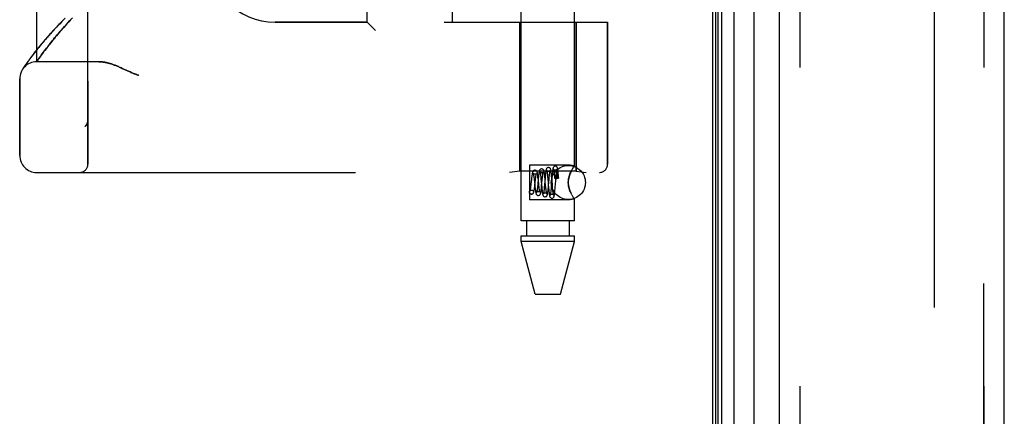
# Model space of a CAD drawing. Header units: inches. Extents: x 0 to 212, y 0 to 138.
# Tile 108 of 256: x 16.5 to 20.11, y 74.45 to 75.9. Entities that reach past the tile are written whole.
import ezdxf

# ---------------------------------------------------------------- set-up
doc = ezdxf.new("R2010")
doc.units = ezdxf.units.IN
doc.header["$LTSCALE"] = 11.6875
doc.header["$MEASUREMENT"] = 0
doc.linetypes.add('HIDDEN', pattern=[0.2, 0.1, -0.1])
doc.layers.get('0').update_dxf_attribs({"linetype": 'CONTINUOUS'})
for name, color, linetype in [('DEFAULT_2', 8, 'HIDDEN'), ('LEFTHAND_DOOR_ASSEMBLY', 7, 'CONTINUOUS'), ('RIGHTHAND_DOOR_ASSEMBLY', 7, 'CONTINUOUS')]:
    doc.layers.add(name, color=color, linetype=linetype)

msp = doc.modelspace()

# ---------------------------------------------------------------- linework, layer by layer
at = {"color": 3, "linetype": 'Continuous'}
msp.add_line((19.0405, 98.2168), (19.0405, 38.4248), dxfattribs=at)
at = {"layer": 'DEFAULT_2', "color": 8, "linetype": 'HIDDEN'}
msp.add_line((19.853, 97.0552), (19.853, 39.5864), dxfattribs=at)
at = {"layer": 'LEFTHAND_DOOR_ASSEMBLY', "color": 7, "linetype": 'Continuous'}
for p, q in [((19.1182, 97.9862), (19.1182, 38.6554)), ((19.0524, 38.6735), (19.0524, 97.9681)), ((19.0612, 38.6711), (19.0612, 97.9705)), ((19.0748, 38.6644), (19.0748, 97.9772)), ((19.1934, 38.6838), (19.1934, 97.9578))]:
    msp.add_line(p, q, dxfattribs=at)
at = {"layer": 'LEFTHAND_DOOR_ASSEMBLY', "color": 3, "linetype": 'Continuous'}
for p, q in [((19.2855, 38.7058), (19.2855, 97.9358)), ((20.1105, 38.7058), (20.1105, 97.9358))]:
    msp.add_line(p, q, dxfattribs=at)
at = {"layer": 'LEFTHAND_DOOR_ASSEMBLY', "color": 8, "linetype": 'HIDDEN'}
for p, q in [((19.3605, 97.9358), (19.3605, 38.7058)), ((20.0355, 38.7058), (20.0355, 97.9358)), ((16.749, 75.3746), (16.749, 78.0171)), ((18.3385, 75.1678), (18.3385, 78.0158)), ((18.5345, 75.3693), (18.5345, 78.0158)), ((16.5615, 75.7508), (16.5615, 77.6408)), ((17.774, 75.8958), (17.774, 77.4958)), ((18.0865, 75.8958), (18.0865, 77.4958)), ((16.6573, 75.873), (16.6631, 75.8795)), ((16.6631, 75.8795), (16.6692, 75.8862)), ((16.6692, 75.8862), (16.6755, 75.8932)), ((16.6755, 75.8932), (16.6822, 75.9003)), ((16.6822, 75.9003), (16.6891, 75.9077)), ((17.774, 75.8958), (17.4365, 75.8958)), ((17.774, 75.8958), (17.804, 75.8658)), ((18.0565, 75.8958), (18.6553, 75.8958)), ((18.3335, 75.8958), (18.3335, 75.3498)), ((18.5395, 75.8958), (18.5395, 75.3498)), ((18.6553, 75.8958), (18.6553, 75.3746)), ((16.6272, 75.8379), (16.6317, 75.8433)), ((16.6317, 75.8433), (16.6364, 75.8489)), ((16.6364, 75.8489), (16.6413, 75.8546)), ((16.6413, 75.8546), (16.6464, 75.8606)), ((16.6464, 75.8606), (16.6518, 75.8667)), ((16.6518, 75.8667), (16.6573, 75.873)), ((16.573, 75.8089), (16.5671, 75.8017)), ((16.6004, 75.8044), (16.6038, 75.8087)), ((16.6038, 75.8087), (16.6073, 75.8132)), ((16.6073, 75.8132), (16.611, 75.8178)), ((16.611, 75.8178), (16.6148, 75.8226)), ((16.6148, 75.8226), (16.6187, 75.8276)), ((16.6187, 75.8276), (16.6229, 75.8326)), ((16.6229, 75.8326), (16.6272, 75.8379)), ((16.5428, 75.7705), (16.5389, 75.7653)), ((16.547, 75.7761), (16.5428, 75.7705)), ((16.5515, 75.7819), (16.547, 75.7761)), ((16.5564, 75.7882), (16.5515, 75.7819)), ((16.5616, 75.7947), (16.5564, 75.7882)), ((16.5671, 75.8017), (16.5616, 75.7947)), ((16.5718, 75.7657), (16.5749, 75.77)), ((16.5749, 75.77), (16.5782, 75.7746)), ((16.5782, 75.7746), (16.5817, 75.7795)), ((16.5817, 75.7795), (16.5855, 75.7847)), ((16.5855, 75.7847), (16.5897, 75.7902)), ((16.5897, 75.7902), (16.5941, 75.7961)), ((16.5941, 75.7961), (16.5972, 75.8002)), ((16.5972, 75.8002), (16.6004, 75.8044)), ((16.5166, 75.7337), (16.5144, 75.7303)), ((16.5193, 75.7377), (16.5166, 75.7337)), ((16.5214, 75.7407), (16.5193, 75.7377)), ((16.5237, 75.744), (16.5214, 75.7407)), ((16.5262, 75.7477), (16.5237, 75.744)), ((16.529, 75.7516), (16.5262, 75.7477)), ((16.532, 75.7558), (16.529, 75.7516)), ((16.5353, 75.7604), (16.532, 75.7558)), ((16.5389, 75.7653), (16.5353, 75.7604)), ((16.5615, 75.7508), (16.5656, 75.7568)), ((16.7895, 75.7508), (16.5615, 75.7508)), ((16.5656, 75.7568), (16.5684, 75.7608)), ((16.5684, 75.7608), (16.5718, 75.7657)), ((16.5107, 75.7248), (16.5091, 75.7223)), ((16.5125, 75.7276), (16.5107, 75.7248)), ((16.5144, 75.7303), (16.5125, 75.7276)), ((16.8753, 75.7265), (16.8835, 75.7227)), ((16.8835, 75.7227), (16.9002, 75.7149)), ((16.499, 75.4071), (16.499, 75.6883)), ((16.749, 75.5359), (16.749, 75.5356)), ((16.7387, 75.5132), (16.7389, 75.5134)), ((16.5615, 75.3446), (18.6253, 75.3446)), ((18.3335, 75.3498), (18.296, 75.3446)), ((18.5395, 75.3498), (18.3335, 75.3498)), ((18.3685, 75.3713), (18.3685, 75.2443)), ((18.5185, 75.3713), (18.3685, 75.3713)), ((18.4347, 75.337), (18.4351, 75.3331)), ((18.4502, 75.3309), (18.4498, 75.336)), ((18.4594, 75.3431), (18.4598, 75.3393)), ((18.4598, 75.3393), (18.4601, 75.3351)), ((18.4667, 75.3325), (18.4671, 75.3365)), ((18.4671, 75.3365), (18.4674, 75.3403)), ((18.4693, 75.3374), (18.4692, 75.3362)), ((18.4692, 75.3362), (18.4692, 75.3349)), ((18.4694, 75.3402), (18.4693, 75.3393)), ((18.4693, 75.3393), (18.4693, 75.3384)), ((18.4693, 75.3384), (18.4693, 75.3374)), ((18.4695, 75.3422), (18.4694, 75.3416)), ((18.4694, 75.3416), (18.4694, 75.3409)), ((18.4694, 75.3409), (18.4694, 75.3402)), ((18.4742, 75.3361), (18.474, 75.3375)), ((18.4744, 75.3346), (18.4742, 75.3361)), ((18.475, 75.3359), (18.4745, 75.3411)), ((18.5345, 75.3693), (18.5185, 75.3713)), ((18.5214, 75.3481), (18.5185, 75.3417)), ((18.5296, 75.3623), (18.5271, 75.3584)), ((18.5395, 75.3498), (18.577, 75.3446)), ((18.3742, 75.3028), (18.3737, 75.2978)), ((18.376, 75.3191), (18.3742, 75.3028)), ((18.3855, 75.3239), (18.3861, 75.3188)), ((18.3861, 75.3188), (18.387, 75.3103)), ((18.387, 75.3103), (18.388, 75.3011)), ((18.388, 75.3011), (18.3889, 75.2921)), ((18.3886, 75.2977), (18.3909, 75.3187)), ((18.3909, 75.3187), (18.3915, 75.3233)), ((18.4012, 75.3221), (18.399, 75.2995)), ((18.4008, 75.3217), (18.4001, 75.327)), ((18.4014, 75.3162), (18.4008, 75.3217)), ((18.4028, 75.3021), (18.4014, 75.3162)), ((18.4036, 75.2943), (18.4028, 75.3021)), ((18.4102, 75.3292), (18.4107, 75.3249)), ((18.4107, 75.3249), (18.4111, 75.3202)), ((18.4111, 75.3202), (18.4121, 75.3097)), ((18.4121, 75.3097), (18.4129, 75.3013)), ((18.4129, 75.3013), (18.4139, 75.29)), ((18.4135, 75.2955), (18.4157, 75.3182)), ((18.4157, 75.3182), (18.4164, 75.325)), ((18.4164, 75.325), (18.4169, 75.3292)), ((18.4263, 75.3251), (18.424, 75.2991)), ((18.4254, 75.3271), (18.4248, 75.3323)), ((18.4259, 75.3217), (18.4254, 75.3271)), ((18.427, 75.3107), (18.4259, 75.3217)), ((18.4281, 75.2977), (18.427, 75.3107)), ((18.4351, 75.3331), (18.4355, 75.3287)), ((18.4355, 75.3287), (18.4361, 75.3215)), ((18.4386, 75.2953), (18.4408, 75.3205)), ((18.4408, 75.3205), (18.4415, 75.3279)), ((18.4415, 75.3279), (18.4419, 75.3323)), ((18.4513, 75.3274), (18.4486, 75.2933)), ((18.4507, 75.3255), (18.4502, 75.3309)), ((18.4517, 75.3138), (18.4507, 75.3255)), ((18.4518, 75.3331), (18.4513, 75.3274)), ((18.4529, 75.2991), (18.4517, 75.3138)), ((18.4601, 75.3351), (18.4605, 75.3306)), ((18.4605, 75.3306), (18.461, 75.3243)), ((18.4633, 75.2901), (18.4662, 75.3259)), ((18.4662, 75.3259), (18.4667, 75.3325)), ((18.4685, 75.322), (18.4692, 75.322)), ((18.4692, 75.3349), (18.4692, 75.3334)), ((18.4692, 75.3334), (18.4692, 75.3318)), ((18.4692, 75.3318), (18.4692, 75.329)), ((18.4692, 75.329), (18.4692, 75.3258)), ((18.4692, 75.3258), (18.4692, 75.322)), ((18.4746, 75.3329), (18.4744, 75.3346)), ((18.4748, 75.3309), (18.4746, 75.3329)), ((18.4751, 75.3288), (18.4748, 75.3309)), ((18.4755, 75.3302), (18.475, 75.3359)), ((18.4753, 75.3263), (18.4751, 75.3288)), ((18.4756, 75.3236), (18.4753, 75.3263)), ((18.476, 75.3244), (18.4755, 75.3302)), ((18.376, 75.2653), (18.3746, 75.2655)), ((18.3746, 75.2654), (18.3761, 75.2653)), ((18.376, 75.2803), (18.3774, 75.2801)), ((18.3761, 75.2803), (18.3774, 75.2802)), ((18.3889, 75.2921), (18.3895, 75.2866)), ((18.399, 75.2995), (18.3984, 75.2943)), ((18.413, 75.2905), (18.4135, 75.2955)), ((18.4139, 75.29), (18.4145, 75.2848)), ((18.4145, 75.2848), (18.415, 75.2799)), ((18.4288, 75.2906), (18.4281, 75.2977)), ((18.4293, 75.2862), (18.4288, 75.2906)), ((18.4297, 75.2822), (18.4293, 75.2862)), ((18.438, 75.2994), (18.4389, 75.2879)), ((18.4381, 75.2896), (18.4386, 75.2953)), ((18.4389, 75.2879), (18.4394, 75.2823)), ((18.4394, 75.2823), (18.4399, 75.277)), ((18.448, 75.2859), (18.4476, 75.2814)), ((18.4486, 75.2933), (18.448, 75.2859)), ((18.4539, 75.2883), (18.4529, 75.2991)), ((18.4543, 75.2835), (18.4539, 75.2883)), ((18.4547, 75.2791), (18.4543, 75.2835)), ((18.4551, 75.2751), (18.4547, 75.2791)), ((18.4629, 75.2848), (18.4633, 75.2901)), ((18.5185, 75.2739), (18.5214, 75.2675)), ((18.5243, 75.262), (18.5214, 75.2675)), ((18.5185, 75.2443), (18.3685, 75.2443)), ((18.5345, 75.2463), (18.5185, 75.2443)), ((18.5342, 75.2468), (18.5345, 75.2463)), ((18.5345, 75.1678), (18.5345, 75.2463)), ((18.5345, 75.1678), (18.3385, 75.1678)), ((18.358, 75.1678), (18.358, 75.1128)), ((18.515, 75.1678), (18.515, 75.1128)), ((18.3385, 75.0919), (18.3385, 75.1128)), ((18.3385, 75.1128), (18.5345, 75.1128)), ((18.39, 74.8978), (18.3385, 75.0919)), ((18.5345, 75.0919), (18.3385, 75.0919)), ((18.483, 74.8978), (18.5345, 75.0919)), ((18.5345, 75.0919), (18.5345, 75.1128)), ((18.39, 74.8978), (18.483, 74.8978))]:
    msp.add_line(p, q, dxfattribs=at)
for points in [[(16.6653, 75.9101), (16.6599, 75.9048), (16.6547, 75.8995), (16.6496, 75.8942), (16.6446, 75.8891), (16.6397, 75.884), (16.6349, 75.879), (16.6303, 75.874), (16.6257, 75.8691), (16.6213, 75.8643), (16.6169, 75.8596), (16.6127, 75.8549), (16.6086, 75.8503), (16.6046, 75.8458), (16.6006, 75.8414), (16.5968, 75.837), (16.5931, 75.8328), (16.5895, 75.8286), (16.586, 75.8245), (16.5826, 75.8205), (16.5793, 75.8165), (16.573, 75.8089)], [(16.7895, 75.7508), (16.7911, 75.7508), (16.7927, 75.7507), (16.7944, 75.7507), (16.796, 75.7506), (16.7977, 75.7505), (16.7995, 75.7503), (16.8013, 75.7501), (16.8031, 75.7499), (16.8049, 75.7497), (16.8068, 75.7494), (16.8087, 75.7491), (16.8107, 75.7488), (16.8127, 75.7484), (16.8147, 75.748), (16.8168, 75.7476), (16.8189, 75.7471), (16.8211, 75.7466), (16.8233, 75.746), (16.8256, 75.7454), (16.8279, 75.7447), (16.8303, 75.744), (16.8327, 75.7433), (16.8352, 75.7425), (16.8378, 75.7417), (16.8404, 75.7408), (16.8431, 75.7398), (16.8458, 75.7388), (16.8487, 75.7377), (16.8516, 75.7366), (16.8546, 75.7354), (16.8578, 75.7341), (16.861, 75.7328), (16.8644, 75.7313), (16.8679, 75.7298), (16.8715, 75.7282), (16.8753, 75.7265)], [(16.9002, 75.7149), (16.9038, 75.7133), (16.9072, 75.7117), (16.9104, 75.7103), (16.9134, 75.7091), (16.9162, 75.7079), (16.9189, 75.7068), (16.9214, 75.7059), (16.9237, 75.705), (16.926, 75.7042), (16.9282, 75.7034), (16.9303, 75.7027), (16.9324, 75.702), (16.9345, 75.7014), (16.9365, 75.7008)], [(16.7387, 75.5132), (16.7389, 75.5134), (16.7392, 75.5136), (16.7394, 75.5138), (16.7396, 75.5141), (16.7399, 75.5143), (16.7401, 75.5145), (16.7403, 75.5147), (16.7405, 75.5149), (16.7407, 75.5151), (16.7409, 75.5153), (16.7411, 75.5156), (16.7413, 75.5158), (16.7415, 75.516), (16.7417, 75.5162), (16.7419, 75.5164), (16.7421, 75.5167), (16.7423, 75.5169), (16.7424, 75.5171), (16.7426, 75.5173), (16.7428, 75.5176)], [(16.747, 75.5251), (16.7468, 75.5245), (16.7465, 75.5239), (16.7463, 75.5233), (16.746, 75.5228), (16.7457, 75.5222), (16.7455, 75.5217), (16.7452, 75.5211), (16.7448, 75.5206), (16.7445, 75.5201), (16.7442, 75.5196), (16.7439, 75.519), (16.7435, 75.5185), (16.7432, 75.5181), (16.7428, 75.5176)], [(16.749, 75.5356), (16.749, 75.5352), (16.749, 75.5346), (16.749, 75.534), (16.7489, 75.5334), (16.7489, 75.5328), (16.7488, 75.5322), (16.7487, 75.5315), (16.7486, 75.5309), (16.7485, 75.5303), (16.7484, 75.5297), (16.7483, 75.5291), (16.7481, 75.5285), (16.748, 75.5279), (16.7478, 75.5274), (16.7476, 75.5268), (16.7474, 75.5262), (16.7472, 75.5256), (16.747, 75.5251)], [(18.3886, 75.3528), (18.3878, 75.3528), (18.386, 75.3523), (18.3843, 75.3515), (18.3829, 75.3504), (18.3819, 75.3493), (18.3812, 75.3482), (18.3807, 75.3471), (18.3803, 75.3461), (18.38, 75.345), (18.3797, 75.3438), (18.3794, 75.3425), (18.3791, 75.3411), (18.3788, 75.3395), (18.3785, 75.3377), (18.3782, 75.3358), (18.3779, 75.3338), (18.3776, 75.3316), (18.3772, 75.3293), (18.3769, 75.3269), (18.3766, 75.3244), (18.376, 75.3191)], [(18.3828, 75.3411), (18.3828, 75.341), (18.3829, 75.3407), (18.3831, 75.34), (18.3833, 75.3392), (18.3835, 75.3382), (18.3837, 75.337), (18.384, 75.3357), (18.3842, 75.3341), (18.3845, 75.3324), (18.3847, 75.3305), (18.385, 75.3285), (18.3853, 75.3263), (18.3855, 75.3239)], [(18.3886, 75.3378), (18.3877, 75.3379), (18.386, 75.3383), (18.3846, 75.3391), (18.3837, 75.3399), (18.3831, 75.3406), (18.3828, 75.341), (18.3828, 75.3411), (18.3828, 75.3411)], [(18.4001, 75.327), (18.3998, 75.3295), (18.3995, 75.3319), (18.3992, 75.3341), (18.3989, 75.3362), (18.3986, 75.3381), (18.3983, 75.3399), (18.398, 75.3415), (18.3977, 75.343), (18.3974, 75.3443), (18.397, 75.3455), (18.3966, 75.3467), (18.3961, 75.3478), (18.3955, 75.3489), (18.3945, 75.3501), (18.3932, 75.3513), (18.3914, 75.3522), (18.3895, 75.3527), (18.3886, 75.3528)], [(18.3943, 75.3406), (18.3943, 75.3409), (18.3944, 75.3411), (18.3944, 75.341), (18.3942, 75.3408), (18.3938, 75.3402), (18.3931, 75.3395), (18.3921, 75.3388), (18.3908, 75.3382), (18.3892, 75.3378), (18.3886, 75.3378)], [(18.3915, 75.3233), (18.392, 75.3274), (18.3922, 75.3293), (18.3925, 75.3311), (18.3927, 75.3328), (18.393, 75.3343), (18.3932, 75.3357), (18.3934, 75.337), (18.3936, 75.3381), (18.3938, 75.339), (18.394, 75.3398), (18.3942, 75.3404), (18.3943, 75.3406)], [(18.4136, 75.3578), (18.4128, 75.3578), (18.4109, 75.3573), (18.4092, 75.3565), (18.4078, 75.3553), (18.4069, 75.3542), (18.4062, 75.353), (18.4057, 75.3518), (18.4053, 75.3507), (18.4049, 75.3494), (18.4046, 75.348), (18.4042, 75.3464), (18.4039, 75.3446), (18.4036, 75.3427), (18.4033, 75.3405), (18.403, 75.3382), (18.4027, 75.3357), (18.4024, 75.3331), (18.4021, 75.3305), (18.4018, 75.3277), (18.4012, 75.3221)], [(18.4136, 75.3428), (18.4126, 75.3429), (18.4109, 75.3434), (18.4095, 75.3442), (18.4085, 75.345), (18.4079, 75.3457), (18.4077, 75.3461), (18.4076, 75.3463), (18.4076, 75.3462)], [(18.4076, 75.3462), (18.4076, 75.3462), (18.4077, 75.3459), (18.4079, 75.3455), (18.408, 75.3449), (18.4082, 75.3441), (18.4084, 75.3432), (18.4085, 75.3421), (18.4087, 75.3409), (18.4089, 75.3396), (18.4091, 75.3381), (18.4094, 75.3365), (18.4096, 75.3349), (18.4098, 75.3331), (18.41, 75.3312), (18.4102, 75.3292)], [(18.4248, 75.3323), (18.4246, 75.3347), (18.4243, 75.3371), (18.424, 75.3392), (18.4237, 75.3413), (18.4234, 75.3432), (18.4232, 75.3449), (18.4229, 75.3465), (18.4226, 75.348), (18.4223, 75.3493), (18.4219, 75.3505), (18.4215, 75.3516), (18.4211, 75.3527), (18.4204, 75.3539), (18.4195, 75.3551), (18.4182, 75.3563), (18.4165, 75.3572), (18.4145, 75.3577), (18.4136, 75.3578)], [(18.4194, 75.3459), (18.4195, 75.3461), (18.4195, 75.3462), (18.4195, 75.3462), (18.4193, 75.3459), (18.4189, 75.3453), (18.4182, 75.3446), (18.4173, 75.3439), (18.416, 75.3433), (18.4146, 75.3429), (18.4136, 75.3428)], [(18.4169, 75.3292), (18.4173, 75.3329), (18.4175, 75.3347), (18.4177, 75.3363), (18.4179, 75.3378), (18.4181, 75.3392), (18.4183, 75.3405), (18.4185, 75.3417), (18.4187, 75.3428), (18.4189, 75.3437), (18.4191, 75.3446), (18.4192, 75.3452), (18.4194, 75.3457), (18.4194, 75.3459)], [(18.4386, 75.3628), (18.4377, 75.3628), (18.4359, 75.3623), (18.4342, 75.3615), (18.4329, 75.3603), (18.4319, 75.3592), (18.4313, 75.3581), (18.4308, 75.3571), (18.4304, 75.356), (18.4301, 75.355), (18.4298, 75.3538), (18.4295, 75.3525), (18.4293, 75.351), (18.429, 75.3494), (18.4287, 75.3476), (18.4285, 75.3456), (18.4282, 75.3435), (18.4279, 75.3412), (18.4276, 75.3388), (18.4274, 75.3362), (18.4271, 75.3335), (18.4268, 75.3308), (18.4263, 75.3251)], [(18.4325, 75.3514), (18.4325, 75.3513), (18.4326, 75.3511), (18.4327, 75.3507), (18.4328, 75.3501), (18.433, 75.3494), (18.4332, 75.3485), (18.4333, 75.3475), (18.4335, 75.3464), (18.4337, 75.3451), (18.4339, 75.3437), (18.4341, 75.3422), (18.4343, 75.3406), (18.4345, 75.3389), (18.4347, 75.337)], [(18.4386, 75.3478), (18.4376, 75.3479), (18.4358, 75.3484), (18.4344, 75.3492), (18.4334, 75.3501), (18.4328, 75.3508), (18.4326, 75.3512), (18.4325, 75.3514), (18.4325, 75.3514)], [(18.4498, 75.336), (18.4495, 75.3384), (18.4493, 75.3406), (18.449, 75.3427), (18.4488, 75.3447), (18.4485, 75.3466), (18.4483, 75.3483), (18.448, 75.3498), (18.4478, 75.3513), (18.4476, 75.3526), (18.4473, 75.3537), (18.447, 75.3548), (18.4467, 75.3559), (18.4464, 75.3568), (18.446, 75.3578), (18.4454, 75.3589), (18.4445, 75.3601), (18.4432, 75.3613), (18.4414, 75.3622), (18.4395, 75.3627), (18.4386, 75.3628)], [(18.4445, 75.3511), (18.4446, 75.3513), (18.4446, 75.3514), (18.4446, 75.3513), (18.4444, 75.351), (18.444, 75.3504), (18.4434, 75.3497), (18.4424, 75.3489), (18.4411, 75.3483), (18.4396, 75.3479), (18.4386, 75.3478)], [(18.4419, 75.3323), (18.4424, 75.3364), (18.4426, 75.3382), (18.4428, 75.34), (18.443, 75.3416), (18.4432, 75.3432), (18.4434, 75.3446), (18.4435, 75.3459), (18.4437, 75.3471), (18.4439, 75.3481), (18.4441, 75.3491), (18.4442, 75.3498), (18.4444, 75.3505), (18.4445, 75.351), (18.4445, 75.3511)], [(18.4636, 75.3678), (18.4627, 75.3678), (18.4609, 75.3673), (18.4592, 75.3664), (18.4579, 75.3653), (18.457, 75.3642), (18.4563, 75.3632), (18.4559, 75.3622), (18.4555, 75.3612), (18.4552, 75.3602), (18.455, 75.3592), (18.4547, 75.358), (18.4545, 75.3568), (18.4543, 75.3554), (18.454, 75.3538), (18.4538, 75.3521), (18.4535, 75.3502), (18.4533, 75.3481), (18.453, 75.346), (18.4528, 75.3436), (18.4525, 75.3412), (18.4523, 75.3386), (18.4518, 75.3331)], [(18.4574, 75.3565), (18.4574, 75.3565), (18.4575, 75.3563), (18.4576, 75.3559), (18.4577, 75.3554), (18.4578, 75.3547), (18.458, 75.3539), (18.4581, 75.353), (18.4583, 75.352), (18.4585, 75.3508), (18.4586, 75.3495), (18.4588, 75.3481), (18.459, 75.3465), (18.4592, 75.3449), (18.4594, 75.3431)], [(18.4636, 75.3528), (18.4626, 75.3529), (18.4608, 75.3534), (18.4593, 75.3542), (18.4583, 75.3551), (18.4578, 75.3559), (18.4575, 75.3563), (18.4574, 75.3565)], [(18.4745, 75.3411), (18.4743, 75.3435), (18.4741, 75.3458), (18.4738, 75.3479), (18.4736, 75.3499), (18.4734, 75.3518), (18.4731, 75.3535), (18.4729, 75.355), (18.4727, 75.3564), (18.4724, 75.3577), (18.4722, 75.3589), (18.4719, 75.36), (18.4717, 75.361), (18.4713, 75.3619), (18.4709, 75.3629), (18.4703, 75.364), (18.4695, 75.3651), (18.4682, 75.3663), (18.4665, 75.3672), (18.4646, 75.3677), (18.4635, 75.3678)], [(18.4696, 75.3563), (18.4697, 75.3564), (18.4697, 75.3565), (18.4697, 75.3564), (18.4695, 75.356), (18.4691, 75.3555), (18.4684, 75.3547), (18.4674, 75.354), (18.4661, 75.3533), (18.4646, 75.3529), (18.4636, 75.3528)], [(18.4674, 75.3403), (18.4678, 75.3437), (18.468, 75.3453), (18.4681, 75.3468), (18.4683, 75.3482), (18.4685, 75.3495), (18.4686, 75.3507), (18.4688, 75.3519), (18.469, 75.3529), (18.4691, 75.3538), (18.4693, 75.3546), (18.4694, 75.3552), (18.4695, 75.3558), (18.4696, 75.3562), (18.4696, 75.3563)], [(18.474, 75.3375), (18.4739, 75.3381), (18.4738, 75.3387), (18.4737, 75.3393), (18.4736, 75.3398), (18.4735, 75.3403), (18.4734, 75.3408), (18.4734, 75.3412), (18.4733, 75.3416), (18.4732, 75.342), (18.4731, 75.3424), (18.4731, 75.3427), (18.473, 75.343), (18.4729, 75.3434), (18.4729, 75.3436), (18.4728, 75.3439), (18.4727, 75.3442), (18.4727, 75.3444), (18.4726, 75.3447), (18.4725, 75.3449), (18.4725, 75.3451), (18.4724, 75.3453), (18.4723, 75.3455), (18.4723, 75.3457), (18.4722, 75.3459), (18.4722, 75.3461), (18.4721, 75.3463), (18.472, 75.3465), (18.472, 75.3466), (18.4719, 75.3468), (18.4718, 75.3469), (18.4717, 75.3471), (18.4717, 75.3472), (18.4716, 75.3473), (18.4715, 75.3474), (18.4715, 75.3475), (18.4714, 75.3476), (18.4713, 75.3477), (18.4712, 75.3478), (18.4711, 75.3478), (18.471, 75.3478), (18.4709, 75.3479), (18.4708, 75.3478), (18.4707, 75.3477), (18.4705, 75.3476), (18.4704, 75.3474), (18.4703, 75.3472), (18.4702, 75.3471), (18.4702, 75.3469), (18.4701, 75.3467), (18.4701, 75.3466), (18.47, 75.3464), (18.47, 75.3463), (18.47, 75.3462), (18.4699, 75.346), (18.4699, 75.3459), (18.4699, 75.3458), (18.4699, 75.3456), (18.4699, 75.3455), (18.4698, 75.3454), (18.4698, 75.3453), (18.4698, 75.3451), (18.4698, 75.345), (18.4698, 75.3449), (18.4697, 75.3447), (18.4697, 75.3446), (18.4697, 75.3444), (18.4697, 75.3443), (18.4697, 75.3441), (18.4696, 75.3439), (18.4696, 75.3437), (18.4696, 75.3435), (18.4696, 75.3433), (18.4696, 75.3431), (18.4695, 75.3429), (18.4695, 75.3427), (18.4695, 75.3422)], [(18.5185, 75.2739), (18.516, 75.2805), (18.5139, 75.2872), (18.5124, 75.2941), (18.5115, 75.301), (18.5111, 75.3079), (18.5115, 75.3148), (18.5124, 75.3217), (18.514, 75.3285), (18.516, 75.3352), (18.5185, 75.3417)], [(18.5185, 75.3417), (18.5168, 75.3375), (18.5153, 75.3331), (18.514, 75.3285), (18.5128, 75.3237), (18.5119, 75.3186), (18.5113, 75.3132), (18.5112, 75.3078), (18.5113, 75.3024), (18.5119, 75.2971), (18.5128, 75.292), (18.5139, 75.2872), (18.5153, 75.2826), (18.5168, 75.2781), (18.5185, 75.2739)], [(18.5185, 75.3417), (18.5214, 75.3481), (18.5243, 75.3536), (18.5271, 75.3584), (18.5296, 75.3623), (18.5317, 75.3654)], [(18.5342, 75.3688), (18.5332, 75.3675), (18.5317, 75.3654)], [(18.5332, 75.3675), (18.5342, 75.3688), (18.5345, 75.3693)], [(18.4361, 75.3215), (18.4373, 75.308), (18.4375, 75.3052), (18.438, 75.2994)], [(18.4685, 75.3267), (18.4665, 75.3266), (18.4648, 75.3263), (18.4632, 75.326), (18.462, 75.3255), (18.4613, 75.3249), (18.461, 75.3243), (18.461, 75.3243)], [(18.461, 75.3243), (18.4613, 75.3237), (18.462, 75.3232), (18.4632, 75.3227), (18.4648, 75.3223), (18.4665, 75.3221), (18.4685, 75.322)], [(18.476, 75.3244), (18.4759, 75.3247), (18.4754, 75.3252), (18.4746, 75.3257), (18.4734, 75.3261), (18.4719, 75.3264), (18.4703, 75.3266), (18.4685, 75.3267)], [(18.4756, 75.3236), (18.474, 75.3232), (18.4723, 75.3228), (18.4708, 75.3224), (18.4692, 75.322)], [(18.4756, 75.3236), (18.4759, 75.3242), (18.476, 75.3244)], [(18.3746, 75.2655), (18.374, 75.2656), (18.3723, 75.2663), (18.3707, 75.2675), (18.3695, 75.2691), (18.3688, 75.2709), (18.3685, 75.2728), (18.3688, 75.2747), (18.3695, 75.2766), (18.3707, 75.2781), (18.3723, 75.2793), (18.374, 75.28), (18.376, 75.2803)], [(18.3704, 75.2771), (18.3703, 75.277), (18.3704, 75.2772), (18.3707, 75.2776), (18.3712, 75.2782), (18.3722, 75.279), (18.3736, 75.2798), (18.3752, 75.2802), (18.3761, 75.2803)], [(18.3737, 75.2978), (18.3731, 75.2933), (18.3728, 75.2911), (18.3726, 75.2892), (18.3723, 75.2873), (18.3721, 75.2855), (18.3718, 75.2839), (18.3716, 75.2825), (18.3713, 75.2811), (18.3711, 75.28), (18.3709, 75.279), (18.3707, 75.2782), (18.3705, 75.2776), (18.3704, 75.2772), (18.3704, 75.2771)], [(18.3774, 75.2801), (18.378, 75.28), (18.3797, 75.2793), (18.3813, 75.2781), (18.3825, 75.2766), (18.3832, 75.2747), (18.3835, 75.2728), (18.3832, 75.2709), (18.3825, 75.2691), (18.3813, 75.2675), (18.3797, 75.2663), (18.378, 75.2656), (18.376, 75.2653)], [(18.3761, 75.2653), (18.377, 75.2654), (18.3789, 75.2659), (18.3807, 75.2668), (18.3821, 75.268), (18.383, 75.2692), (18.3837, 75.2704), (18.3842, 75.2716), (18.3846, 75.2728), (18.385, 75.2741), (18.3853, 75.2755), (18.3857, 75.2771), (18.386, 75.2788), (18.3863, 75.2807), (18.3867, 75.2828), (18.387, 75.285), (18.3873, 75.2874), (18.3876, 75.2898), (18.388, 75.2924), (18.3886, 75.2977)], [(18.3895, 75.2866), (18.3899, 75.284), (18.3902, 75.2816), (18.3905, 75.2794), (18.3907, 75.2773), (18.391, 75.2754), (18.3913, 75.2736), (18.3916, 75.272), (18.3919, 75.2706), (18.3922, 75.2693), (18.3925, 75.2682), (18.3929, 75.2671), (18.3932, 75.266), (18.3937, 75.265), (18.3944, 75.2638), (18.3954, 75.2627), (18.3968, 75.2616), (18.3985, 75.2607), (18.4003, 75.2603), (18.4011, 75.2603)], [(18.3954, 75.2725), (18.3953, 75.2722), (18.3952, 75.2719), (18.3952, 75.2719), (18.3953, 75.2722), (18.3957, 75.2727), (18.3965, 75.2735), (18.3976, 75.2743), (18.399, 75.2749), (18.4005, 75.2753), (18.4011, 75.2753)], [(18.3984, 75.2943), (18.3979, 75.2896), (18.3977, 75.2873), (18.3974, 75.2852), (18.3972, 75.2833), (18.3969, 75.2814), (18.3967, 75.2797), (18.3965, 75.2781), (18.3962, 75.2767), (18.396, 75.2754), (18.3958, 75.2744), (18.3956, 75.2734), (18.3954, 75.2727), (18.3954, 75.2725)], [(18.4011, 75.2603), (18.402, 75.2604), (18.404, 75.2609), (18.4057, 75.2618), (18.407, 75.263), (18.408, 75.2642), (18.4086, 75.2654), (18.4091, 75.2666), (18.4095, 75.2678), (18.4099, 75.2693), (18.4103, 75.2709), (18.4106, 75.2727), (18.411, 75.2746), (18.4113, 75.2766), (18.4116, 75.2788), (18.4119, 75.281), (18.4122, 75.2833), (18.4124, 75.2856), (18.413, 75.2905)], [(18.4011, 75.2753), (18.402, 75.2752), (18.4035, 75.2749), (18.4047, 75.2743), (18.4057, 75.2735), (18.4064, 75.2729), (18.4068, 75.2723), (18.4069, 75.272), (18.407, 75.2719)], [(18.4044, 75.2875), (18.4039, 75.2919), (18.4036, 75.2943)], [(18.407, 75.2719), (18.4069, 75.2721), (18.4068, 75.2725), (18.4066, 75.2731), (18.4065, 75.2738), (18.4063, 75.2748), (18.4061, 75.2759), (18.4058, 75.2771), (18.4056, 75.2785), (18.4054, 75.28), (18.4051, 75.2817), (18.4049, 75.2835), (18.4047, 75.2854), (18.4044, 75.2875)], [(18.415, 75.2799), (18.4152, 75.2776), (18.4155, 75.2754), (18.4158, 75.2734), (18.416, 75.2715), (18.4163, 75.2698), (18.4165, 75.2682), (18.4168, 75.2667), (18.4171, 75.2654), (18.4173, 75.2642), (18.4176, 75.2631), (18.4179, 75.262), (18.4183, 75.261), (18.4188, 75.26), (18.4195, 75.2588), (18.4204, 75.2577), (18.4218, 75.2566), (18.4235, 75.2558), (18.4253, 75.2553), (18.4261, 75.2553)], [(18.4202, 75.2673), (18.4201, 75.267), (18.4201, 75.2668), (18.4202, 75.267), (18.4206, 75.2676), (18.4213, 75.2684), (18.4224, 75.2692), (18.4238, 75.2699), (18.4254, 75.2703), (18.4261, 75.2703)], [(18.4231, 75.2889), (18.4226, 75.2844), (18.4224, 75.2823), (18.4222, 75.2803), (18.422, 75.2784), (18.4218, 75.2766), (18.4216, 75.275), (18.4213, 75.2735), (18.4211, 75.2721), (18.4209, 75.2709), (18.4208, 75.2698), (18.4206, 75.2688), (18.4204, 75.268), (18.4203, 75.2674), (18.4202, 75.2673)], [(18.424, 75.2991), (18.4233, 75.2913), (18.4231, 75.2889)], [(18.4261, 75.2553), (18.427, 75.2554), (18.429, 75.2559), (18.4307, 75.2568), (18.432, 75.258), (18.4329, 75.2592), (18.4335, 75.2603), (18.434, 75.2614), (18.4343, 75.2624), (18.4346, 75.2635), (18.4349, 75.2647), (18.4352, 75.266), (18.4355, 75.2675), (18.4357, 75.2691), (18.436, 75.2708), (18.4363, 75.2727), (18.4365, 75.2748), (18.4368, 75.277), (18.4371, 75.2793), (18.4373, 75.2817), (18.4376, 75.2843), (18.4381, 75.2896)], [(18.4261, 75.2703), (18.4272, 75.2702), (18.4286, 75.2698), (18.4299, 75.2692), (18.4308, 75.2684), (18.4315, 75.2677), (18.4319, 75.2672), (18.432, 75.2669), (18.4321, 75.2668)], [(18.4321, 75.2668), (18.432, 75.2669), (18.4319, 75.2673), (18.4318, 75.2678), (18.4316, 75.2685), (18.4315, 75.2693), (18.4313, 75.2703), (18.4311, 75.2713), (18.4309, 75.2726), (18.4307, 75.2739), (18.4305, 75.2753), (18.4303, 75.2769), (18.4301, 75.2786), (18.4299, 75.2803), (18.4297, 75.2822)], [(18.4399, 75.277), (18.4402, 75.2745), (18.4405, 75.2722), (18.4407, 75.27), (18.441, 75.2679), (18.4412, 75.266), (18.4415, 75.2643), (18.4417, 75.2627), (18.442, 75.2613), (18.4422, 75.2601), (18.4425, 75.2589), (18.4427, 75.2579), (18.443, 75.2569), (18.4434, 75.2559), (18.4438, 75.2549), (18.4445, 75.2538), (18.4454, 75.2527), (18.4467, 75.2516), (18.4484, 75.2508), (18.4503, 75.2503), (18.4511, 75.2503)], [(18.4451, 75.2621), (18.445, 75.2618), (18.445, 75.2616), (18.445, 75.2617), (18.4451, 75.262), (18.4455, 75.2625), (18.4462, 75.2633), (18.4473, 75.2641), (18.4487, 75.2649), (18.4503, 75.2652), (18.4511, 75.2653)], [(18.4476, 75.2814), (18.4472, 75.2773), (18.447, 75.2754), (18.4468, 75.2736), (18.4466, 75.2719), (18.4464, 75.2703), (18.4462, 75.2689), (18.4461, 75.2675), (18.4459, 75.2663), (18.4457, 75.2652), (18.4455, 75.2642), (18.4454, 75.2634), (18.4452, 75.2627), (18.4451, 75.2622), (18.4451, 75.2621)], [(18.4511, 75.2503), (18.452, 75.2504), (18.4539, 75.2509), (18.4556, 75.2518), (18.457, 75.253), (18.4578, 75.2541), (18.4584, 75.2552), (18.4589, 75.2562), (18.4592, 75.2572), (18.4595, 75.2582), (18.4597, 75.2593), (18.46, 75.2604), (18.4602, 75.2617), (18.4605, 75.2632), (18.4607, 75.2647), (18.461, 75.2665), (18.4612, 75.2683), (18.4614, 75.2703), (18.4617, 75.2725), (18.4619, 75.2747), (18.4622, 75.2771), (18.4624, 75.2796), (18.4629, 75.2848)], [(18.4511, 75.2653), (18.4522, 75.2652), (18.4536, 75.2648), (18.4549, 75.2641), (18.4559, 75.2634), (18.4565, 75.2627), (18.4569, 75.2621), (18.4571, 75.2618), (18.4572, 75.2617)], [(18.4572, 75.2617), (18.4572, 75.2617), (18.4571, 75.2618), (18.457, 75.2621), (18.4569, 75.2626), (18.4568, 75.2632), (18.4566, 75.264), (18.4565, 75.265), (18.4563, 75.266), (18.4561, 75.2672), (18.4559, 75.2686), (18.4557, 75.27), (18.4555, 75.2716), (18.4553, 75.2733), (18.4551, 75.2751)], [(18.5243, 75.262), (18.5271, 75.2572), (18.5296, 75.2533), (18.5317, 75.2502), (18.5332, 75.2481)], [(18.5345, 75.2463), (18.5342, 75.2468), (18.5332, 75.2481)]]:
    msp.add_lwpolyline(points, dxfattribs=at)
msp.add_circle((18.5115, 75.3078), 0.0625, dxfattribs=at)
for centre, radius, start, end in [((18.5615, 73.4207), 2.7751, 90, 136.1116), ((17.4365, 76.1458), 0.25, 180, 270), ((16.5615, 75.6883), 0.0625, 90, 180), ((16.5615, 75.4071), 0.0625, 180, 270), ((16.719, 75.3746), 0.03, 270, 360), ((18.6253, 75.3746), 0.03, 270, 360)]:
    msp.add_arc(centre, radius, start, end, dxfattribs=at)
at = {"layer": 'RIGHTHAND_DOOR_ASSEMBLY', "color": 8, "linetype": 'HIDDEN'}
for p, q in [((19.3605, 97.9358), (19.3605, 38.7058)), ((20.0355, 97.9358), (20.0355, 38.7058)), ((16.749, 78.0171), (16.749, 75.3746)), ((16.5615, 77.6408), (16.5615, 75.7508)), ((17.774, 77.4958), (17.774, 75.8958)), ((18.0865, 77.4958), (18.0865, 75.8958)), ((16.6662, 75.883), (16.6603, 75.8764)), ((16.6724, 75.8898), (16.6662, 75.883)), ((16.679, 75.8969), (16.6724, 75.8898)), ((16.6858, 75.9042), (16.679, 75.8969)), ((16.6929, 75.9117), (16.6858, 75.9042)), ((17.4365, 75.8958), (17.774, 75.8958)), ((17.804, 75.8658), (17.774, 75.8958)), ((18.0565, 75.8958), (18.6553, 75.8958)), ((18.3335, 75.3498), (18.3335, 75.8958)), ((18.5395, 75.3498), (18.5395, 75.8958)), ((18.6553, 75.3746), (18.6553, 75.8958)), ((16.6341, 75.8461), (16.6295, 75.8406)), ((16.6389, 75.8518), (16.6341, 75.8461)), ((16.6439, 75.8577), (16.6389, 75.8518)), ((16.6492, 75.8637), (16.6439, 75.8577)), ((16.6546, 75.8699), (16.6492, 75.8637)), ((16.6603, 75.8764), (16.6546, 75.8699)), ((16.5746, 75.8109), (16.5686, 75.8034)), ((16.6021, 75.8066), (16.5988, 75.8023)), ((16.6055, 75.811), (16.6021, 75.8066)), ((16.6091, 75.8155), (16.6055, 75.811)), ((16.6129, 75.8202), (16.6091, 75.8155)), ((16.6168, 75.8251), (16.6129, 75.8202)), ((16.6208, 75.8301), (16.6168, 75.8251)), ((16.6251, 75.8353), (16.6208, 75.8301)), ((16.6295, 75.8406), (16.6251, 75.8353)), ((16.5436, 75.7716), (16.5397, 75.7662)), ((16.5479, 75.7773), (16.5436, 75.7716)), ((16.5526, 75.7833), (16.5479, 75.7773)), ((16.5575, 75.7896), (16.5526, 75.7833)), ((16.5629, 75.7964), (16.5575, 75.7896)), ((16.5686, 75.8034), (16.5629, 75.7964)), ((16.5759, 75.7715), (16.5728, 75.7671)), ((16.5793, 75.7762), (16.5759, 75.7715)), ((16.5829, 75.7812), (16.5793, 75.7762)), ((16.5869, 75.7865), (16.5829, 75.7812)), ((16.5911, 75.7922), (16.5869, 75.7865)), ((16.5956, 75.7981), (16.5911, 75.7922)), ((16.5988, 75.8023), (16.5956, 75.7981)), ((16.5168, 75.734), (16.5145, 75.7305)), ((16.5195, 75.738), (16.5168, 75.734)), ((16.5217, 75.7411), (16.5195, 75.738)), ((16.524, 75.7445), (16.5217, 75.7411)), ((16.5266, 75.7482), (16.524, 75.7445)), ((16.5295, 75.7522), (16.5266, 75.7482)), ((16.5326, 75.7566), (16.5295, 75.7522)), ((16.536, 75.7612), (16.5326, 75.7566)), ((16.5397, 75.7662), (16.536, 75.7612)), ((16.5669, 75.7586), (16.5615, 75.7508)), ((16.7895, 75.7508), (16.5615, 75.7508)), ((16.57, 75.7631), (16.5669, 75.7586)), ((16.5728, 75.7671), (16.57, 75.7631)), ((16.5107, 75.7249), (16.5088, 75.7218)), ((16.5091, 75.7223), (16.5088, 75.7218)), ((16.5091, 75.7223), (16.5094, 75.7228)), ((16.5126, 75.7277), (16.5107, 75.7249)), ((16.5145, 75.7305), (16.5126, 75.7277)), ((16.8835, 75.7227), (16.8753, 75.7265)), ((16.499, 75.6883), (16.499, 75.4071)), ((16.749, 75.5356), (16.749, 75.5359)), ((16.7387, 75.5132), (16.7389, 75.5134)), ((16.5615, 75.3446), (18.6253, 75.3446)), ((18.3335, 75.3498), (18.296, 75.3446)), ((18.5395, 75.3498), (18.3335, 75.3498)), ((18.5395, 75.3498), (18.577, 75.3446))]:
    msp.add_line(p, q, dxfattribs=at)
for points in [[(16.6638, 75.9087), (16.6584, 75.9033), (16.6532, 75.8979), (16.6481, 75.8927), (16.6431, 75.8875), (16.6382, 75.8823), (16.6334, 75.8773), (16.6287, 75.8723), (16.6241, 75.8674), (16.6197, 75.8626), (16.6153, 75.8578), (16.6111, 75.8531), (16.607, 75.8485), (16.603, 75.844), (16.5991, 75.8396), (16.5953, 75.8352), (16.5916, 75.8309), (16.588, 75.8268), (16.5845, 75.8227), (16.5811, 75.8186), (16.5746, 75.8109)], [(16.8753, 75.7265), (16.8715, 75.7282), (16.8679, 75.7298), (16.8644, 75.7313), (16.861, 75.7328), (16.8578, 75.7341), (16.8547, 75.7354), (16.8516, 75.7366), (16.8487, 75.7377), (16.8458, 75.7388), (16.8431, 75.7398), (16.8404, 75.7408), (16.8378, 75.7417), (16.8352, 75.7425), (16.8327, 75.7433), (16.8303, 75.744), (16.8279, 75.7447), (16.8256, 75.7454), (16.8233, 75.746), (16.8211, 75.7466), (16.8189, 75.7471), (16.8168, 75.7476), (16.8147, 75.748), (16.8127, 75.7484), (16.8107, 75.7488), (16.8087, 75.7491), (16.8068, 75.7494), (16.8049, 75.7497), (16.8031, 75.7499), (16.8013, 75.7501), (16.7995, 75.7503), (16.7977, 75.7505), (16.796, 75.7506), (16.7944, 75.7507), (16.7927, 75.7507), (16.7911, 75.7508), (16.7895, 75.7508)], [(16.9002, 75.7149), (16.8922, 75.7187), (16.8835, 75.7227)], [(16.9365, 75.7008), (16.9345, 75.7014), (16.9324, 75.702), (16.9303, 75.7027), (16.9282, 75.7034), (16.926, 75.7042), (16.9237, 75.705), (16.9214, 75.7059), (16.9189, 75.7068), (16.9162, 75.7079), (16.9134, 75.7091), (16.9104, 75.7103), (16.9073, 75.7117), (16.9038, 75.7133), (16.9002, 75.7149)], [(16.7428, 75.5176), (16.7426, 75.5174), (16.7425, 75.5171), (16.7423, 75.5169), (16.7421, 75.5167), (16.7419, 75.5164), (16.7417, 75.5162), (16.7415, 75.516), (16.7413, 75.5158), (16.7411, 75.5156), (16.7409, 75.5153), (16.7407, 75.5151), (16.7405, 75.5149), (16.7403, 75.5147), (16.7401, 75.5145), (16.7399, 75.5143), (16.7396, 75.5141), (16.7394, 75.5138), (16.7392, 75.5136), (16.7389, 75.5134), (16.7387, 75.5132)], [(16.7428, 75.5176), (16.7432, 75.5181), (16.7435, 75.5186), (16.7439, 75.519), (16.7442, 75.5195), (16.7445, 75.52), (16.7448, 75.5206), (16.7451, 75.5211), (16.7454, 75.5216), (16.7457, 75.5222), (16.746, 75.5227), (16.7462, 75.5233), (16.7465, 75.5238), (16.7467, 75.5244), (16.747, 75.5249)], [(16.747, 75.5249), (16.7472, 75.5255), (16.7474, 75.5261), (16.7476, 75.5267), (16.7478, 75.5273), (16.7479, 75.5279), (16.7481, 75.5285), (16.7482, 75.5291), (16.7484, 75.5297), (16.7485, 75.5303), (16.7486, 75.5309), (16.7487, 75.5315), (16.7488, 75.5321), (16.7489, 75.5327), (16.7489, 75.5334), (16.749, 75.534), (16.749, 75.5346), (16.749, 75.5352), (16.749, 75.5356)]]:
    msp.add_lwpolyline(points, dxfattribs=at)
for centre, radius, start, end in [((18.5615, 73.4207), 2.7751, 90, 136.1116), ((17.4365, 76.1458), 0.25, 180, 270), ((16.5615, 75.6883), 0.0625, 90, 180), ((16.5615, 75.4071), 0.0625, 180, 270), ((16.719, 75.3746), 0.03, 270, 360), ((18.6253, 75.3746), 0.03, 270, 360)]:
    msp.add_arc(centre, radius, start, end, dxfattribs=at)

doc.saveas('drawing.dxf')
